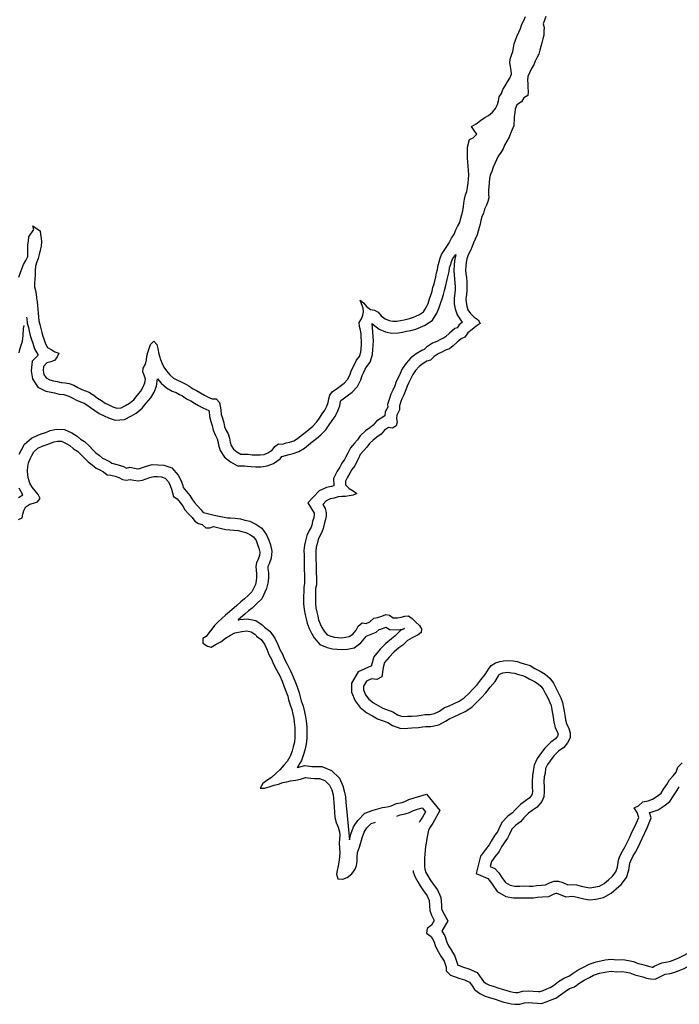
# Model space of a CAD drawing. Header units: feet. Extents: x 2324188 to 2324820, y 186207 to 186678.
# Tile 13 of 41: x 2324340 to 2324376, y 186354 to 186408. Entities that reach past the tile are written whole.
import ezdxf

# ---------------------------------------------------------------- set-up
doc = ezdxf.new("R2010")
doc.units = ezdxf.units.FT
doc.header["$MEASUREMENT"] = 0
doc.linetypes.add('waterex', pattern=[0])
doc.layers.add('UT_X_Water', color=133, linetype='waterex')

msp = doc.modelspace()

# ---------------------------------------------------------------- linework, layer by layer
at = {"layer": 'UT_X_Water'}
for points in [[(2324368.25, 186407.984), (2324368.172, 186407.788), (2324368.102, 186407.584), (2324368.149, 186407.388), (2324368.142, 186407.192), (2324368.126, 186406.98), (2324368.08, 186406.776), (2324368.017, 186406.565), (2324367.971, 186406.361), (2324367.916, 186406.164), (2324367.862, 186405.945), (2324367.752, 186405.749), (2324367.658, 186405.552), (2324367.588, 186405.356), (2324367.456, 186405.152), (2324367.346, 186404.932), (2324367.268, 186404.72), (2324367.237, 186404.524), (2324367.269, 186404.328), (2324367.269, 186404.132), (2324367.285, 186403.905), (2324367.262, 186403.693), (2324367.05, 186403.567), (2324366.91, 186403.348), (2324366.668, 186403.175), (2324366.582, 186402.955), (2324366.558, 186402.751), (2324366.527, 186402.555), (2324366.512, 186402.359), (2324366.504, 186402.147), (2324366.497, 186402.037)], [(2324366.585, 186406.711), (2324366.671, 186406.907), (2324366.78, 186407.135), (2324366.866, 186407.339), (2324366.936, 186407.582), (2324367.038, 186407.778), (2324367.131, 186407.99)], [(2324358.092, 186389.476), (2324358.17, 186389.719), (2324358.185, 186389.915), (2324358.201, 186390.119), (2324358.208, 186390.331), (2324358.2, 186390.527), (2324358.184, 186390.723), (2324358.153, 186390.919), (2324358.106, 186391.122), (2324358.09, 186391.334), (2324358.215, 186391.53), (2324358.285, 186391.727), (2324358.324, 186391.923), (2324358.292, 186392.119), (2324358.214, 186392.346), (2324358.143, 186392.55), (2324358.339, 186392.393), (2324358.488, 186392.197), (2324358.707, 186392.041), (2324358.91, 186392.01), (2324359.114, 186391.901), (2324359.286, 186391.697), (2324359.498, 186391.533), (2324359.709, 186391.447), (2324359.913, 186391.4), (2324360.124, 186391.416), (2324360.327, 186391.448), (2324360.531, 186391.487), (2324360.742, 186391.535), (2324360.953, 186391.59), (2324361.164, 186391.685), (2324361.368, 186391.763), (2324361.587, 186391.921), (2324361.735, 186392.156), (2324361.836, 186392.376), (2324361.914, 186392.627), (2324361.985, 186392.823), (2324362.047, 186393.035), (2324362.101, 186393.239), (2324362.156, 186393.435), (2324362.249, 186393.827), (2324362.296, 186394.031), (2324362.343, 186394.227), (2324362.374, 186394.447), (2324362.436, 186394.643), (2324362.491, 186394.839), (2324362.561, 186395.036), (2324362.702, 186395.255), (2324362.858, 186395.475), (2324362.983, 186395.679), (2324363.108, 186395.923), (2324363.248, 186396.142), (2324363.342, 186396.37), (2324363.443, 186396.566), (2324363.553, 186396.786), (2324363.623, 186397.021), (2324363.678, 186397.217), (2324363.716, 186397.414), (2324363.755, 186397.641), (2324363.786, 186397.837), (2324363.81, 186398.049), (2324363.864, 186398.276), (2324363.934, 186398.473), (2324363.981, 186398.692), (2324364.02, 186398.92), (2324364.035, 186399.131), (2324364.043, 186399.375), (2324364.027, 186399.633), (2324364.011, 186399.845), (2324363.995, 186400.065), (2324363.979, 186400.276), (2324363.978, 186400.88), (2324364.088, 186401.288), (2324364.291, 186401.39), (2324364.478, 186401.587), (2324364.345, 186401.79), (2324364.196, 186402.002), (2324364.446, 186402.151), (2324364.689, 186402.324), (2324364.923, 186402.497), (2324365.127, 186402.599), (2324365.338, 186402.78), (2324365.494, 186402.976), (2324365.611, 186403.204), (2324365.658, 186403.4), (2324365.697, 186403.612), (2324365.83, 186403.808), (2324365.908, 186404.012), (2324366.025, 186404.216), (2324366.15, 186404.436), (2324366.282, 186404.64), (2324366.368, 186404.852), (2324366.36, 186405.048), (2324366.321, 186405.276), (2324366.281, 186405.471), (2324366.305, 186405.668), (2324366.367, 186405.895), (2324366.445, 186406.091), (2324366.476, 186406.287), (2324366.523, 186406.499), (2324366.585, 186406.711)], [(2324366.497, 186402.037), (2324366.403, 186401.841), (2324366.317, 186401.621), (2324366.247, 186401.417), (2324366.122, 186401.198), (2324365.989, 186400.993), (2324365.919, 186400.797), (2324365.794, 186400.593), (2324365.646, 186400.389), (2324365.552, 186400.193), (2324365.466, 186399.989), (2324365.372, 186399.793), (2324365.295, 186399.557), (2324365.216, 186399.361), (2324365.178, 186399.165), (2324365.154, 186398.937), (2324365.139, 186398.741), (2324365.116, 186398.53), (2324365.116, 186398.318), (2324365.132, 186398.114), (2324365.093, 186397.918), (2324365.015, 186397.722), (2324364.913, 186397.502), (2324364.843, 186397.282), (2324364.75, 186397.086), (2324364.703, 186396.89), (2324364.664, 186396.694), (2324364.617, 186396.498), (2324364.563, 186396.302), (2324364.508, 186396.098), (2324364.399, 186395.878), (2324364.313, 186395.666), (2324364.227, 186395.47), (2324364.134, 186395.258), (2324364.016, 186395.022), (2324363.946, 186394.795), (2324363.907, 186394.599), (2324363.892, 186394.403), (2324363.877, 186394.191), (2324363.892, 186393.979), (2324363.916, 186393.783), (2324363.94, 186393.525), (2324363.948, 186393.321), (2324363.948, 186393.101), (2324363.925, 186392.858), (2324363.894, 186392.623), (2324363.902, 186392.427), (2324363.941, 186392.231), (2324364.004, 186392.027), (2324364.137, 186391.831), (2324364.349, 186391.62), (2324364.553, 186391.487), (2324364.662, 186391.283), (2324364.443, 186391.126), (2324364.224, 186390.961), (2324364.006, 186390.764), (2324363.834, 186390.529), (2324363.63, 186390.442), (2324363.419, 186390.269), (2324363.201, 186390.065), (2324362.997, 186389.908), (2324362.786, 186389.829), (2324362.583, 186389.719), (2324362.379, 186389.632), (2324362.168, 186389.491), (2324361.973, 186389.287), (2324361.762, 186389.223), (2324361.558, 186389.098), (2324361.34, 186388.933), (2324361.144, 186388.713), (2324360.996, 186388.501), (2324360.902, 186388.281), (2324360.793, 186388.061), (2324360.691, 186387.865), (2324360.621, 186387.661), (2324360.512, 186387.394), (2324360.41, 186387.182), (2324360.34, 186386.986), (2324360.278, 186386.79), (2324360.286, 186386.578), (2324360.13, 186386.296), (2324360.122, 186386.1), (2324360.154, 186385.904), (2324360.099, 186385.707), (2324359.896, 186385.589), (2324359.685, 186385.613), (2324359.466, 186385.471), (2324359.286, 186385.259), (2324359.044, 186385.086), (2324358.84, 186384.937), (2324358.637, 186384.74), (2324358.496, 186384.544), (2324358.317, 186384.34), (2324358.145, 186384.143), (2324358.043, 186383.939), (2324357.942, 186383.727), (2324357.84, 186383.531), (2324357.692, 186383.327), (2324357.583, 186383.131), (2324357.45, 186382.919), (2324357.333, 186382.699)], [(2324339.551, 186393.802), (2324339.644, 186394.054), (2324339.73, 186394.258), (2324339.816, 186394.493), (2324339.941, 186394.705), (2324340.042, 186394.933), (2324340.058, 186395.144), (2324340.057, 186395.348), (2324340.042, 186395.568), (2324340.088, 186395.764), (2324340.111, 186395.999), (2324340.377, 186396.392), (2324340.322, 186396.588), (2324340.518, 186396.447), (2324340.714, 186396.322), (2324340.745, 186396.126), (2324340.784, 186395.922), (2324340.8, 186395.726), (2324340.769, 186395.491), (2324340.723, 186395.263), (2324340.66, 186395.028), (2324340.606, 186394.824), (2324340.536, 186394.628), (2324340.473, 186394.392), (2324340.45, 186394.165), (2324340.442, 186393.93), (2324340.427, 186393.702), (2324340.412, 186393.483), (2324340.412, 186393.279), (2324340.459, 186393.083), (2324340.498, 186392.879), (2324340.522, 186392.683), (2324340.554, 186392.463), (2324340.57, 186392.267), (2324340.593, 186392.048), (2324340.609, 186391.852), (2324340.633, 186391.624), (2324340.657, 186391.421), (2324340.704, 186391.225), (2324340.759, 186391.013), (2324340.806, 186390.794), (2324340.869, 186390.598), (2324340.932, 186390.394), (2324341.002, 186390.167), (2324341.112, 186389.971), (2324341.316, 186389.861), (2324341.519, 186389.744), (2324341.731, 186389.658), (2324341.645, 186389.462), (2324341.504, 186389.266), (2324341.293, 186389.195), (2324341.089, 186389.132), (2324340.902, 186388.935), (2324340.879, 186388.723), (2324340.918, 186388.512), (2324341.043, 186388.316), (2324341.247, 186388.214), (2324341.451, 186388.168), (2324341.662, 186388.129), (2324341.865, 186388.067), (2324342.084, 186388.051), (2324342.296, 186388.012), (2324342.546, 186387.919), (2324342.765, 186387.802), (2324342.992, 186387.684), (2324343.196, 186387.606), (2324343.415, 186387.528), (2324343.431, 186387.513)], [(2324363.346, 186395.041), (2324363.319, 186394.953), (2324363.266, 186394.687), (2324363.248, 186394.451), (2324363.229, 186394.19), (2324363.249, 186393.916), (2324363.274, 186393.715), (2324363.295, 186393.482), (2324363.302, 186393.308), (2324363.302, 186393.131), (2324363.283, 186392.931), (2324363.246, 186392.652), (2324363.259, 186392.349), (2324363.315, 186392.072), (2324363.416, 186391.744), (2324363.638, 186391.417), (2324363.698, 186391.357), (2324363.524, 186391.2), (2324363.417, 186391.053), (2324363.292, 186391), (2324362.994, 186390.756), (2324362.782, 186390.558), (2324362.68, 186390.479), (2324362.518, 186390.418), (2324362.302, 186390.301), (2324362.07, 186390.203), (2324361.75, 186389.988), (2324361.624, 186389.856), (2324361.495, 186389.818), (2324361.193, 186389.631), (2324360.899, 186389.41), (2324360.637, 186389.114), (2324360.428, 186388.816), (2324360.315, 186388.552), (2324360.217, 186388.353), (2324360.096, 186388.12), (2324360.016, 186387.889), (2324359.921, 186387.656), (2324359.813, 186387.431), (2324359.728, 186387.193), (2324359.628, 186386.878), (2324359.634, 186386.733), (2324359.49, 186386.474), (2324359.482, 186386.251), (2324359.035, 186385.962), (2324358.845, 186385.738), (2324358.665, 186385.609), (2324358.423, 186385.431), (2324358.146, 186385.164), (2324357.99, 186384.946), (2324357.831, 186384.766), (2324357.604, 186384.506), (2324357.463, 186384.223), (2324357.364, 186384.015), (2324357.289, 186383.872), (2324357.147, 186383.675), (2324357.026, 186383.46), (2324356.89, 186383.243), (2324356.68, 186382.848)], [(2324358.673, 186389.174), (2324358.808, 186389.593), (2324358.829, 186389.865), (2324358.846, 186390.083), (2324358.855, 186390.332), (2324358.845, 186390.566), (2324358.787, 186391.288), (2324358.837, 186391.228), (2324359.172, 186390.968), (2324359.514, 186390.829), (2324359.864, 186390.749), (2324360.198, 186390.774), (2324360.439, 186390.812), (2324360.663, 186390.855), (2324360.895, 186390.907), (2324361.168, 186390.979), (2324361.413, 186391.088), (2324361.678, 186391.191), (2324362.066, 186391.47), (2324362.304, 186391.847), (2324362.441, 186392.144), (2324362.527, 186392.422), (2324362.599, 186392.623), (2324362.669, 186392.86), (2324362.725, 186393.069), (2324362.782, 186393.274), (2324362.878, 186393.68), (2324362.925, 186393.884), (2324362.978, 186394.107), (2324363.006, 186394.303), (2324363.055, 186394.459), (2324363.107, 186394.644), (2324363.145, 186394.749), (2324363.237, 186394.894), (2324363.342, 186395.041)], [(2324339.984, 186391.619), (2324339.991, 186391.554), (2324340.019, 186391.307), (2324340.077, 186391.068), (2324340.13, 186390.864), (2324340.181, 186390.627), (2324340.253, 186390.404), (2324340.315, 186390.203), (2324340.406, 186389.91), (2324340.603, 186389.558), (2324340.284, 186389.223), (2324340.226, 186388.699), (2324340.306, 186388.27), (2324340.596, 186387.818), (2324341.027, 186387.602), (2324341.32, 186387.535), (2324341.508, 186387.5), (2324341.747, 186387.427), (2324342.003, 186387.409), (2324342.123, 186387.387), (2324342.28, 186387.329), (2324342.465, 186387.23), (2324342.728, 186387.094), (2324342.972, 186387), (2324343.113, 186386.95)], [(2324339.574, 186389.685), (2324339.61, 186389.868), (2324339.668, 186390.05), (2324339.759, 186390.324), (2324339.791, 186390.622), (2324339.82, 186391.016), (2324339.843, 186391.164)], [(2324343.431, 186387.513), (2324343.642, 186387.387), (2324343.838, 186387.223), (2324344.057, 186387.082), (2324344.253, 186386.942), (2324344.464, 186386.848), (2324344.684, 186386.746), (2324344.895, 186386.668), (2324345.13, 186386.684), (2324345.372, 186386.818), (2324345.575, 186386.936), (2324345.81, 186387.133), (2324346.005, 186387.36), (2324346.208, 186387.604), (2324346.333, 186387.824), (2324346.419, 186388.043), (2324346.45, 186388.247), (2324346.387, 186388.459), (2324346.309, 186388.655), (2324346.332, 186388.851), (2324346.449, 186389.063), (2324346.504, 186389.298), (2324346.535, 186389.494), (2324346.589, 186389.698), (2324346.652, 186389.918), (2324346.73, 186390.13), (2324346.91, 186390.326), (2324347.066, 186390.13), (2324347.121, 186389.919), (2324347.161, 186389.707), (2324347.216, 186389.511), (2324347.263, 186389.315), (2324347.357, 186389.111), (2324347.459, 186388.9), (2324347.592, 186388.696), (2324347.772, 186388.493), (2324347.984, 186388.305), (2324348.187, 186388.188), (2324348.391, 186388.11), (2324348.61, 186387.992), (2324348.814, 186387.883), (2324349.009, 186387.742), (2324349.221, 186387.641), (2324349.448, 186387.508), (2324349.659, 186387.383), (2324349.863, 186387.273), (2324350.09, 186387.172), (2324350.293, 186387.188), (2324350.481, 186386.976), (2324350.513, 186386.772), (2324350.552, 186386.576), (2324350.576, 186386.333), (2324350.639, 186386.122), (2324350.71, 186385.871), (2324350.749, 186385.659), (2324350.835, 186385.463), (2324350.945, 186385.268), (2324351.023, 186385.032), (2324351.063, 186384.829), (2324351.118, 186384.633), (2324351.235, 186384.437), (2324351.431, 186384.288), (2324351.635, 186384.171), (2324351.846, 186384.171), (2324352.049, 186384.164), (2324352.253, 186384.133), (2324352.472, 186384.125), (2324352.699, 186384.126), (2324352.91, 186384.158), (2324353.114, 186384.236), (2324353.34, 186384.394), (2324353.497, 186384.59), (2324353.7, 186384.731), (2324353.903, 186384.716), (2324354.107, 186384.779), (2324354.31, 186384.819), (2324354.521, 186384.898), (2324354.724, 186385.023), (2324354.928, 186385.188), (2324355.139, 186385.354), (2324355.342, 186385.519), (2324355.553, 186385.699), (2324355.772, 186385.919), (2324355.928, 186386.131), (2324356.077, 186386.359), (2324356.217, 186386.555), (2324356.327, 186386.775), (2324356.397, 186386.971), (2324356.436, 186387.183), (2324356.49, 186387.379), (2324356.631, 186387.575), (2324356.834, 186387.701), (2324357.045, 186387.866), (2324357.272, 186388.031), (2324357.452, 186388.228), (2324357.576, 186388.471), (2324357.647, 186388.683), (2324357.74, 186388.879), (2324357.842, 186389.083), (2324357.943, 186389.279), (2324358.092, 186389.476)], [(2324347.107, 186388.27), (2324347.314, 186388.036), (2324347.604, 186387.778), (2324347.909, 186387.603), (2324348.122, 186387.521), (2324348.305, 186387.423), (2324348.471, 186387.334), (2324348.678, 186387.185), (2324348.917, 186387.07), (2324349.12, 186386.951), (2324349.342, 186386.82), (2324349.578, 186386.693), (2324349.899, 186386.549), (2324349.913, 186386.481), (2324349.939, 186386.209), (2324350.018, 186385.942), (2324350.08, 186385.724), (2324350.128, 186385.468), (2324350.257, 186385.175), (2324350.352, 186385.005), (2324350.397, 186384.868), (2324350.434, 186384.68), (2324350.519, 186384.375), (2324350.746, 186383.998), (2324351.073, 186383.749), (2324351.463, 186383.525), (2324351.835, 186383.525), (2324351.989, 186383.52), (2324352.193, 186383.489), (2324352.462, 186383.479), (2324352.748, 186383.48), (2324353.077, 186383.53), (2324353.418, 186383.662), (2324353.786, 186383.917), (2324353.878, 186384.032), (2324354.264, 186384.152), (2324354.486, 186384.195), (2324354.807, 186384.315), (2324355.1, 186384.496), (2324355.33, 186384.683), (2324355.541, 186384.848), (2324355.756, 186385.022), (2324355.993, 186385.225), (2324356.264, 186385.498), (2324356.459, 186385.763), (2324356.61, 186385.994), (2324356.772, 186386.221), (2324356.922, 186386.521), (2324357.023, 186386.803), (2324357.066, 186387.038), (2324357.081, 186387.095), (2324357.204, 186387.171), (2324357.434, 186387.351), (2324357.704, 186387.547), (2324357.987, 186387.856), (2324358.174, 186388.22), (2324358.247, 186388.441), (2324358.321, 186388.596), (2324358.418, 186388.791), (2324358.492, 186388.934), (2324358.673, 186389.174)], [(2324343.113, 186386.95), (2324343.268, 186386.859), (2324343.454, 186386.702), (2324343.694, 186386.548), (2324343.93, 186386.378), (2324344.198, 186386.26), (2324344.436, 186386.149), (2324344.801, 186386.014), (2324345.317, 186386.05), (2324345.69, 186386.256), (2324345.948, 186386.405), (2324346.266, 186386.672), (2324346.498, 186386.943), (2324346.741, 186387.234), (2324346.918, 186387.545), (2324347.047, 186387.875), (2324347.107, 186388.27)], [(2324339.582, 186384.172), (2324339.705, 186384.409), (2324339.871, 186384.709), (2324340.241, 186385.041), (2324340.596, 186385.207), (2324340.838, 186385.289), (2324341.022, 186385.353), (2324341.265, 186385.452), (2324341.614, 186385.534), (2324342.046, 186385.503), (2324342.443, 186385.323), (2324342.727, 186385.153), (2324342.915, 186384.98), (2324343.133, 186384.86), (2324343.403, 186384.6), (2324343.587, 186384.401), (2324343.758, 186384.243), (2324343.952, 186384.094), (2324344.116, 186383.953), (2324344.247, 186383.893), (2324344.535, 186383.749), (2324344.621, 186383.674), (2324344.968, 186383.59), (2324345.251, 186383.503), (2324345.418, 186383.414), (2324345.608, 186383.458), (2324345.945, 186383.384), (2324346.044, 186383.367), (2324346.152, 186383.39)], [(2324339.534, 186380.613), (2324339.738, 186380.707), (2324339.769, 186380.903), (2324339.823, 186381.1), (2324339.948, 186381.296), (2324340.159, 186381.437), (2324340.363, 186381.493), (2324340.574, 186381.564), (2324340.722, 186381.76), (2324340.62, 186381.971), (2324340.456, 186382.167), (2324340.291, 186382.371), (2324340.166, 186382.582), (2324340.079, 186382.833), (2324340.048, 186383.029), (2324340.04, 186383.264), (2324340.047, 186383.476), (2324340.094, 186383.703), (2324340.172, 186383.907), (2324340.274, 186384.104), (2324340.383, 186384.3), (2324340.602, 186384.496), (2324340.836, 186384.607), (2324341.048, 186384.677), (2324341.251, 186384.748), (2324341.462, 186384.835), (2324341.666, 186384.882), (2324341.885, 186384.867), (2324342.143, 186384.75), (2324342.339, 186384.633), (2324342.535, 186384.453), (2324342.746, 186384.336), (2324342.942, 186384.148), (2324343.13, 186383.944), (2324343.341, 186383.748), (2324343.545, 186383.592), (2324343.764, 186383.404), (2324343.968, 186383.31), (2324344.171, 186383.209), (2324344.367, 186383.037), (2324344.571, 186383.021), (2324344.798, 186382.967), (2324345.001, 186382.905), (2324345.205, 186382.795), (2324345.408, 186382.748), (2324345.611, 186382.796), (2324345.823, 186382.749), (2324346.058, 186382.71), (2324346.284, 186382.758)], [(2324346.072, 186383.368), (2324346.286, 186383.442), (2324346.503, 186383.51), (2324346.82, 186383.604), (2324347.141, 186383.593), (2324347.448, 186383.57), (2324347.892, 186383.417), (2324348.237, 186383.027), (2324348.403, 186382.709), (2324348.482, 186382.453), (2324348.512, 186382.357), (2324348.866, 186381.919), (2324349.019, 186381.686), (2324349.115, 186381.536), (2324349.268, 186381.371), (2324349.491, 186381.139), (2324349.594, 186380.996), (2324349.604, 186380.989), (2324350.191, 186380.855), (2324350.921, 186380.71), (2324351.083, 186380.697), (2324351.328, 186380.681), (2324351.625, 186380.642), (2324351.855, 186380.58), (2324352.135, 186380.518), (2324352.451, 186380.355), (2324352.787, 186380.135), (2324353.038, 186379.773), (2324353.159, 186379.488), (2324353.249, 186379.229), (2324353.325, 186378.887), (2324353.295, 186378.508), (2324353.182, 186378.19), (2324353.114, 186378.06), (2324353.111, 186378.031), (2324353.115, 186377.923), (2324353.149, 186377.706), (2324353.149, 186377.422), (2324353.117, 186377.151), (2324353.046, 186376.852), (2324352.781, 186376.298), (2324352.499, 186376.014), (2324352.261, 186375.793), (2324352.055, 186375.64), (2324351.859, 186375.451), (2324351.497, 186375.143)], [(2324346.284, 186382.758), (2324346.488, 186382.829), (2324346.691, 186382.892), (2324346.902, 186382.955), (2324347.106, 186382.947), (2324347.317, 186382.932), (2324347.521, 186382.862), (2324347.701, 186382.658), (2324347.803, 186382.463), (2324347.866, 186382.259), (2324347.928, 186382.063), (2324347.976, 186381.867), (2324348.179, 186381.742), (2324348.344, 186381.538), (2324348.477, 186381.335), (2324348.602, 186381.139), (2324348.798, 186380.927), (2324348.994, 186380.724), (2324349.135, 186380.528), (2324349.339, 186380.387), (2324349.542, 186380.341), (2324349.738, 186380.161), (2324349.949, 186380.161), (2324350.153, 186380.232), (2324350.38, 186380.177), (2324350.599, 186380.115), (2324350.834, 186380.068), (2324351.037, 186380.053), (2324351.264, 186380.038), (2324351.499, 186380.007), (2324351.702, 186379.952), (2324351.913, 186379.906), (2324352.125, 186379.796), (2324352.328, 186379.663), (2324352.47, 186379.46), (2324352.556, 186379.256), (2324352.626, 186379.052), (2324352.674, 186378.841), (2324352.658, 186378.645), (2324352.588, 186378.448), (2324352.487, 186378.252), (2324352.463, 186378.056), (2324352.471, 186377.86), (2324352.503, 186377.656), (2324352.503, 186377.46), (2324352.48, 186377.264), (2324352.433, 186377.068), (2324352.246, 186376.676), (2324352.05, 186376.479), (2324351.847, 186376.291), (2324351.636, 186376.133), (2324351.425, 186375.929), (2324351.019, 186375.583), (2324350.815, 186375.395), (2324350.612, 186375.23), (2324350.409, 186375.033), (2324350.214, 186374.837), (2324350.073, 186374.633), (2324349.901, 186374.436), (2324349.753, 186374.24)], [(2324356.68, 186382.848), (2324356.697, 186382.439), (2324356.571, 186382.401), (2324356.313, 186382.353), (2324355.91, 186382.165), (2324355.297, 186381.522), (2324355.636, 186380.963), (2324355.642, 186380.94), (2324355.637, 186380.871), (2324355.609, 186380.71), (2324355.55, 186380.509), (2324355.509, 186380.306), (2324355.466, 186380.195), (2324355.367, 186380.017), (2324355.236, 186379.733), (2324355.167, 186379.443), (2324355.114, 186379.223), (2324355.067, 186378.927), (2324355.087, 186378.672), (2324355.088, 186377.847), (2324355.105, 186377.639), (2324355.112, 186377.461), (2324355.113, 186377.126), (2324355.066, 186376.93), (2324355.066, 186376.669), (2324355.059, 186376.449), (2324355.059, 186376.015), (2324355.089, 186375.706), (2324355.147, 186375.427), (2324355.206, 186375.206), (2324355.245, 186374.965), (2324355.37, 186374.671), (2324355.49, 186374.431), (2324355.641, 186374.169), (2324355.937, 186373.799)], [(2324339.546, 186381.804), (2324339.783, 186381.962), (2324339.577, 186382.31)], [(2324357.333, 186382.699), (2324357.341, 186382.503), (2324357.537, 186382.292), (2324357.756, 186382.174), (2324357.952, 186382.026), (2324357.748, 186381.939), (2324357.545, 186381.9), (2324357.341, 186381.868), (2324357.138, 186381.868), (2324356.935, 186381.836), (2324356.723, 186381.773), (2324356.512, 186381.733), (2324356.293, 186381.631), (2324356.106, 186381.434), (2324356.239, 186381.215), (2324356.294, 186380.996), (2324356.279, 186380.792), (2324356.24, 186380.564), (2324356.177, 186380.352), (2324356.131, 186380.125), (2324356.053, 186379.921), (2324355.943, 186379.725), (2324355.85, 186379.521), (2324355.795, 186379.293), (2324355.748, 186379.097), (2324355.717, 186378.901), (2324355.733, 186378.697), (2324355.734, 186377.874), (2324355.75, 186377.678), (2324355.758, 186377.474), (2324355.759, 186377.05), (2324355.712, 186376.854), (2324355.712, 186376.658), (2324355.704, 186376.439), (2324355.705, 186376.047), (2324355.729, 186375.803), (2324355.776, 186375.576), (2324355.839, 186375.341), (2324355.87, 186375.145), (2324355.957, 186374.941), (2324356.059, 186374.738), (2324356.176, 186374.534), (2324356.333, 186374.338)], [(2324357.729, 186374.37), (2324357.913, 186374.592), (2324358.03, 186374.812), (2324358.241, 186374.992), (2324358.46, 186374.954), (2324358.664, 186375.032), (2324358.883, 186375.237), (2324359.086, 186375.268), (2324359.321, 186375.355), (2324359.532, 186375.442), (2324359.735, 186375.403), (2324359.939, 186375.262), (2324360.166, 186375.255), (2324360.369, 186375.294), (2324360.573, 186375.349), (2324360.776, 186375.373), (2324360.972, 186375.225), (2324361.168, 186375.021), (2324361.363, 186374.849), (2324361.481, 186374.653), (2324361.463, 186374.463)], [(2324351.496, 186375.14), (2324351.589, 186375.161), (2324351.992, 186375.198), (2324352.451, 186375.114), (2324352.81, 186374.87), (2324352.924, 186374.757)], [(2324352.939, 186374.742), (2324353.223, 186374.527), (2324353.484, 186374.149), (2324353.657, 186373.806), (2324353.758, 186373.539), (2324353.902, 186373.285), (2324354.011, 186373.003), (2324354.155, 186372.733), (2324354.343, 186372.379), (2324354.489, 186372.055), (2324354.61, 186371.741), (2324354.704, 186371.497), (2324354.819, 186371.169), (2324354.864, 186370.959), (2324354.933, 186370.732), (2324355.039, 186370.453), (2324355.109, 186370.147), (2324355.169, 186369.871), (2324355.191, 186369.646), (2324355.23, 186369.33), (2324355.235, 186369.011), (2324355.231, 186368.704), (2324355.196, 186368.385), (2324355.124, 186368.062), (2324355.047, 186367.82), (2324354.943, 186367.5)], [(2324358.173, 186373.894), (2324358.452, 186374.23), (2324358.471, 186374.265), (2324359.013, 186374.475), (2324359.178, 186374.629), (2324359.249, 186374.64), (2324359.545, 186374.749), (2324359.728, 186374.623), (2324360.218, 186374.607), (2324360.516, 186374.665), (2324360.546, 186374.673)], [(2324349.753, 186374.24), (2324349.58, 186374.141), (2324349.568, 186373.881), (2324349.83, 186373.72), (2324350.027, 186373.66), (2324350.306, 186373.83), (2324350.556, 186373.952), (2324350.811, 186374.153), (2324351.083, 186374.315), (2324351.317, 186374.437)], [(2324351.317, 186374.437), (2324351.691, 186374.521), (2324351.963, 186374.547), (2324352.201, 186374.503), (2324352.397, 186374.37), (2324352.468, 186374.3)], [(2324352.468, 186374.3), (2324352.496, 186374.267), (2324352.75, 186374.075), (2324352.927, 186373.818), (2324353.065, 186373.545), (2324353.171, 186373.264), (2324353.317, 186373.007), (2324353.423, 186372.734), (2324353.585, 186372.43), (2324353.763, 186372.094), (2324353.893, 186371.806), (2324354.008, 186371.509), (2324354.098, 186371.274), (2324354.196, 186370.993), (2324354.239, 186370.797), (2324354.321, 186370.523), (2324354.42, 186370.265), (2324354.479, 186370.007), (2324354.53, 186369.772), (2324354.548, 186369.576), (2324354.584, 186369.285), (2324354.589, 186369.01), (2324354.585, 186368.743), (2324354.558, 186368.491), (2324354.499, 186368.23), (2324354.432, 186368.017), (2324354.35, 186367.764)], [(2324356.333, 186374.338), (2324356.536, 186374.259), (2324356.738, 186374.208), (2324356.94, 186374.188), (2324357.142, 186374.178), (2324357.345, 186374.198), (2324357.547, 186374.239), (2324357.729, 186374.37)], [(2324360.546, 186374.673), (2324360.333, 186374.563), (2324360.024, 186374.262), (2324359.845, 186374.12), (2324359.526, 186373.861), (2324359.227, 186373.552), (2324358.881, 186373.135), (2324358.762, 186372.675), (2324358.757, 186372.644), (2324358.032, 186372.326), (2324357.665, 186371.704), (2324357.673, 186371.21), (2324357.857, 186370.738), (2324358.145, 186370.374), (2324358.5, 186370.085), (2324358.812, 186369.926), (2324359.087, 186369.763), (2324359.637, 186369.553), (2324359.902, 186369.393), (2324360.352, 186369.242), (2324360.73, 186369.26), (2324360.956, 186369.263), (2324361.305, 186369.287), (2324361.55, 186369.318), (2324361.708, 186369.345), (2324361.991, 186369.341), (2324362.418, 186369.437), (2324362.779, 186369.631), (2324363.011, 186369.785), (2324363.201, 186369.847), (2324363.542, 186370.021), (2324363.846, 186370.166), (2324364.206, 186370.401), (2324364.521, 186370.708), (2324364.732, 186370.926), (2324364.976, 186371.17), (2324365.214, 186371.485), (2324365.479, 186371.795), (2324365.659, 186372.11), (2324365.707, 186372.175), (2324365.772, 186372.215), (2324365.903, 186372.256), (2324366.035, 186372.284), (2324366.164, 186372.295), (2324366.379, 186372.268), (2324366.532, 186372.249), (2324366.752, 186372.173), (2324366.966, 186372.117), (2324367.123, 186372.072), (2324367.327, 186371.936), (2324367.622, 186371.79), (2324367.826, 186371.672), (2324367.977, 186371.539), (2324368.103, 186371.376), (2324368.204, 186371.155), (2324368.347, 186370.895), (2324368.469, 186370.654), (2324368.529, 186370.484), (2324368.571, 186370.254), (2324368.607, 186370.05), (2324368.646, 186369.859), (2324368.684, 186369.578), (2324368.758, 186369.289), (2324368.885, 186369.012), (2324368.921, 186368.892), (2324368.882, 186368.824), (2324368.762, 186368.672), (2324368.518, 186368.489), (2324368.191, 186368.17), (2324367.959, 186367.864), (2324367.771, 186367.608), (2324367.605, 186367.247), (2324367.56, 186366.916), (2324367.51, 186366.682), (2324367.495, 186366.341), (2324367.5, 186366.037), (2324367.511, 186365.815), (2324367.497, 186365.675), (2324367.464, 186365.592), (2324367.328, 186365.435), (2324367.128, 186365.296), (2324366.88, 186365.108), (2324366.577, 186364.803), (2324366.433, 186364.636), (2324366.18, 186364.467), (2324365.854, 186364.116), (2324365.689, 186363.77), (2324365.603, 186363.609), (2324365.471, 186363.43), (2324365.265, 186363.104), (2324365.162, 186362.896), (2324364.962, 186362.656), (2324364.68, 186362.281), (2324364.455, 186361.34), (2324365.083, 186361.077)], [(2324361.463, 186374.463), (2324361.302, 186374.336), (2324360.967, 186374.164), (2324360.714, 186374.033), (2324360.451, 186373.777), (2324360.25, 186373.617), (2324359.963, 186373.384), (2324359.709, 186373.12), (2324359.47, 186372.833), (2324359.396, 186372.549), (2324359.361, 186372.297), (2324359.31, 186372.052), (2324359.046, 186371.899), (2324358.763, 186371.941), (2324358.482, 186371.818), (2324358.314, 186371.533), (2324358.317, 186371.336), (2324358.424, 186371.063), (2324358.608, 186370.83), (2324358.854, 186370.629), (2324359.123, 186370.492), (2324359.369, 186370.347), (2324359.921, 186370.136), (2324360.175, 186369.983), (2324360.443, 186369.893), (2324360.71, 186369.905), (2324360.929, 186369.909), (2324361.243, 186369.93), (2324361.454, 186369.957), (2324361.657, 186369.992), (2324361.924, 186369.988), (2324362.19, 186370.048), (2324362.447, 186370.186), (2324362.726, 186370.371), (2324362.953, 186370.445), (2324363.256, 186370.6), (2324363.529, 186370.73), (2324363.8, 186370.908), (2324364.063, 186371.164), (2324364.271, 186371.379), (2324364.487, 186371.595), (2324364.71, 186371.89), (2324364.949, 186372.169), (2324365.117, 186372.462), (2324365.263, 186372.661), (2324365.504, 186372.807), (2324365.738, 186372.882), (2324365.941, 186372.924), (2324366.176, 186372.944), (2324366.459, 186372.909), (2324366.679, 186372.881), (2324366.94, 186372.791), (2324367.137, 186372.74), (2324367.397, 186372.665), (2324367.65, 186372.496), (2324367.927, 186372.359), (2324368.204, 186372.199), (2324368.451, 186371.983), (2324368.659, 186371.711), (2324368.781, 186371.446), (2324368.919, 186371.196), (2324369.064, 186370.908), (2324369.155, 186370.65), (2324369.206, 186370.368), (2324369.241, 186370.172), (2324369.284, 186369.968), (2324369.319, 186369.701), (2324369.369, 186369.506), (2324369.491, 186369.24), (2324369.566, 186368.99), (2324369.57, 186368.723), (2324369.418, 186368.461), (2324369.218, 186368.206), (2324368.939, 186367.997), (2324368.676, 186367.741), (2324368.476, 186367.478), (2324368.33, 186367.279), (2324368.232, 186367.065), (2324368.197, 186366.805), (2324368.153, 186366.6), (2324368.141, 186366.332), (2324368.146, 186366.057), (2324368.158, 186365.798), (2324368.131, 186365.522), (2324368.025, 186365.253), (2324367.764, 186364.95), (2324367.507, 186364.773), (2324367.306, 186364.62), (2324367.051, 186364.365), (2324366.866, 186364.149), (2324366.602, 186363.972), (2324366.394, 186363.748), (2324366.265, 186363.479), (2324366.151, 186363.265), (2324366.005, 186363.066), (2324365.829, 186362.788), (2324365.707, 186362.542), (2324365.469, 186362.255), (2324365.277, 186362), (2324365.211, 186361.724), (2324365.463, 186361.618)], [(2324355.937, 186373.799), (2324356.34, 186373.642), (2324356.627, 186373.57), (2324356.892, 186373.544), (2324357.159, 186373.53), (2324357.44, 186373.559), (2324357.811, 186373.633), (2324358.173, 186373.894)], [(2324354.35, 186367.764), (2324354.304, 186367.685), (2324354.159, 186367.446), (2324353.99, 186367.239), (2324353.774, 186366.984), (2324353.573, 186366.8), (2324353.318, 186366.568), (2324353.054, 186366.406), (2324352.837, 186366.237), (2324352.692, 186365.991), (2324352.935, 186365.987), (2324353.177, 186366.054), (2324353.45, 186366.145), (2324353.685, 186366.204), (2324353.934, 186366.287), (2324354.145, 186366.338), (2324354.349, 186366.38), (2324354.63, 186366.416), (2324354.896, 186366.484), (2324355.17, 186366.559), (2324355.445, 186366.524), (2324355.649, 186366.512), (2324355.931, 186366.516), (2324356.208, 186366.403), (2324356.471, 186366.148), (2324356.592, 186365.89), (2324356.659, 186365.632), (2324356.694, 186365.436), (2324356.706, 186365.185), (2324356.725, 186364.988), (2324356.738, 186364.666), (2324356.765, 186364.392), (2324356.833, 186364.125), (2324356.946, 186363.868), (2324357.005, 186363.617), (2324357.024, 186363.413), (2324357.02, 186363.208), (2324357, 186362.988), (2324357.012, 186362.721), (2324357.032, 186362.477), (2324357.02, 186362.241), (2324356.985, 186361.966), (2324356.941, 186361.768), (2324356.89, 186361.508), (2324356.846, 186361.303), (2324356.913, 186361.052), (2324357.188, 186361.025), (2324357.43, 186361.116), (2324357.678, 186361.324), (2324357.862, 186361.579), (2324357.945, 186361.785), (2324357.965, 186361.998), (2324357.969, 186362.257), (2324357.996, 186362.486), (2324358.109, 186362.77), (2324358.176, 186363.023), (2324358.242, 186363.292), (2324358.347, 186363.592), (2324358.508, 186363.823), (2324358.74, 186364.07), (2324358.968, 186364.143)], [(2324354.943, 186367.5), (2324354.86, 186367.355), (2324354.705, 186367.102), (2324354.731, 186367.108), (2324355.123, 186367.216), (2324355.505, 186367.168), (2324355.663, 186367.158), (2324356.053, 186367.164), (2324356.568, 186366.953), (2324357.004, 186366.53), (2324357.202, 186366.111), (2324357.291, 186365.769), (2324357.337, 186365.508), (2324357.35, 186365.231), (2324357.548, 186363.174), (2324357.55, 186363.183), (2324357.623, 186363.476), (2324357.767, 186363.889), (2324358.005, 186364.23), (2324358.383, 186364.634), (2324358.85, 186364.783), (2324359.091, 186364.865), (2324359.354, 186364.928), (2324359.611, 186364.971), (2324359.822, 186365.027), (2324360.119, 186365.148), (2324360.416, 186365.211), (2324360.571, 186365.266), (2324360.794, 186365.378), (2324361.072, 186365.463), (2324361.753, 186365.655), (2324362.473, 186364.767), (2324362.084, 186364.073), (2324361.94, 186363.865), (2324361.858, 186363.698), (2324361.818, 186363.521), (2324361.764, 186363.249), (2324361.724, 186363), (2324361.699, 186362.814), (2324361.68, 186362.618), (2324361.653, 186362.378), (2324361.642, 186362.203), (2324361.632, 186361.945), (2324361.636, 186361.728), (2324361.657, 186361.578), (2324361.717, 186361.403), (2324361.825, 186361.211), (2324361.955, 186361.005), (2324362.108, 186360.758), (2324362.342, 186360.453), (2324362.534, 186360.031), (2324362.563, 186359.624), (2324362.572, 186359.437), (2324362.609, 186359.323), (2324362.904, 186358.77), (2324362.576, 186358.194), (2324362.742, 186357.945), (2324362.848, 186357.608)], [(2324365.463, 186361.618), (2324365.687, 186361.37), (2324365.856, 186361.129), (2324366.04, 186360.857), (2324366.294, 186360.712), (2324366.554, 186360.661), (2324366.828, 186360.658), (2324367.04, 186360.669), (2324367.33, 186360.658), (2324367.526, 186360.661), (2324367.73, 186360.688), (2324368.012, 186360.709), (2324368.224, 186360.72), (2324368.441, 186360.834), (2324368.699, 186360.924), (2324368.934, 186360.92), (2324369.163, 186360.845), (2324369.439, 186360.732), (2324369.714, 186360.752), (2324369.918, 186360.716), (2324370.162, 186360.658), (2324370.438, 186360.599), (2324370.642, 186360.563), (2324370.854, 186360.59), (2324371.159, 186360.65), (2324371.415, 186360.796), (2324371.655, 186361.005), (2324371.872, 186361.189), (2324372.049, 186361.436), (2324372.139, 186361.681), (2324372.195, 186362.075), (2324372.278, 186362.281), (2324372.407, 186362.558), (2324372.56, 186362.82), (2324372.674, 186363.034), (2324372.796, 186363.28), (2324372.894, 186363.509), (2324373.175, 186364.096), (2324373.296, 186364.397), (2324373.221, 186364.655), (2324373.044, 186364.919), (2324373.293, 186365.034), (2324373.525, 186365.25), (2324373.814, 186365.302), (2324374.056, 186365.384), (2324374.297, 186365.553), (2324374.514, 186365.714), (2324374.652, 186365.929), (2324374.836, 186366.191), (2324374.981, 186366.437), (2324375.173, 186366.661), (2324375.327, 186366.86), (2324375.433, 186367.121), (2324375.664, 186367.369)], [(2324365.083, 186361.076), (2324365.181, 186360.967), (2324365.324, 186360.762), (2324365.59, 186360.371), (2324366.065, 186360.098), (2324366.487, 186360.016), (2324366.841, 186360.011), (2324367.045, 186360.022), (2324367.323, 186360.012), (2324367.574, 186360.016), (2324367.796, 186360.045), (2324368.053, 186360.064), (2324368.398, 186360.082), (2324368.699, 186360.24), (2324368.804, 186360.277), (2324368.826, 186360.276), (2324368.94, 186360.239), (2324369.335, 186360.077), (2324369.681, 186360.102), (2324369.787, 186360.084), (2324370.02, 186360.028), (2324370.315, 186359.965), (2324370.627, 186359.91), (2324370.957, 186359.952), (2324371.387, 186360.037), (2324371.79, 186360.266), (2324372.076, 186360.515), (2324372.351, 186360.748), (2324372.625, 186361.131), (2324372.768, 186361.522), (2324372.823, 186361.906), (2324372.871, 186362.024), (2324372.98, 186362.259), (2324373.124, 186362.505), (2324373.249, 186362.739), (2324373.382, 186363.009), (2324373.482, 186363.243), (2324373.766, 186363.836), (2324373.978, 186364.363), (2324373.892, 186364.659), (2324373.977, 186364.675), (2324374.352, 186364.803), (2324374.675, 186365.03), (2324374.993, 186365.266), (2324375.188, 186365.569), (2324375.379, 186365.841), (2324375.508, 186366.059)], [(2324360.135, 186364.457), (2324360.309, 186364.529), (2324360.591, 186364.588), (2324360.825, 186364.671), (2324361.035, 186364.776), (2324361.254, 186364.843), (2324361.519, 186364.918), (2324361.695, 186364.701), (2324361.535, 186364.415), (2324361.382, 186364.192), (2324361.342, 186364.111)], [(2324361.016, 186361.496), (2324361.026, 186361.427), (2324361.125, 186361.138), (2324361.27, 186360.88), (2324361.407, 186360.663), (2324361.576, 186360.39), (2324361.784, 186360.118), (2324361.898, 186359.869), (2324361.918, 186359.586), (2324361.931, 186359.319), (2324362.013, 186359.069), (2324362.167, 186358.78), (2324362.022, 186358.526), (2324361.781, 186358.349), (2324361.754, 186358.089), (2324361.993, 186357.905), (2324362.153, 186357.664), (2324362.244, 186357.374)], [(2324374.063, 186356.24), (2324374.146, 186356.304), (2324374.559, 186356.483), (2324374.878, 186356.535), (2324375.021, 186356.571), (2324375.26, 186356.659), (2324375.49, 186356.759), (2324375.776, 186356.904), (2324376.101, 186357.069), (2324376.392, 186357.139), (2324376.585, 186357.229), (2324376.856, 186357.327), (2324377.005, 186357.413), (2324377.184, 186357.54), (2324377.393, 186357.749), (2324377.652, 186357.946), (2324378.009, 186358.316), (2324378.186, 186358.562), (2324378.412, 186358.864), (2324378.858, 186359.18), (2324379.038, 186359.265), (2324379.167, 186359.421), (2324379.227, 186359.514)], [(2324374.416, 186355.696), (2324374.478, 186355.744), (2324374.743, 186355.858), (2324375.009, 186355.902), (2324375.212, 186355.953), (2324375.5, 186356.059), (2324375.765, 186356.174), (2324376.069, 186356.328), (2324376.326, 186356.458), (2324376.607, 186356.526), (2324376.833, 186356.632), (2324377.129, 186356.739), (2324377.355, 186356.868), (2324377.603, 186357.046), (2324377.819, 186357.261), (2324378.083, 186357.462), (2324378.507, 186357.902), (2324378.706, 186358.18), (2324378.868, 186358.395), (2324379.186, 186358.621), (2324379.443, 186358.743), (2324379.689, 186359.038), (2324379.857, 186359.3)], [(2324362.848, 186357.608), (2324362.943, 186357.402), (2324363.083, 186357.178), (2324363.294, 186356.839), (2324363.452, 186356.356), (2324363.452, 186356.352), (2324363.517, 186356.328), (2324363.764, 186356.25), (2324364.053, 186356.156), (2324364.512, 186355.948), (2324364.762, 186355.598), (2324364.849, 186355.469), (2324364.999, 186355.349), (2324365.171, 186355.261), (2324365.368, 186355.203), (2324365.685, 186355.109), (2324365.932, 186355.021), (2324366.118, 186354.969), (2324366.295, 186354.922), (2324366.464, 186354.886), (2324366.588, 186354.868), (2324366.736, 186354.871), (2324366.979, 186354.932), (2324367.297, 186354.96), (2324367.558, 186354.945), (2324367.85, 186354.926), (2324367.925, 186354.921), (2324368.092, 186354.975), (2324368.293, 186355.061), (2324368.487, 186355.129), (2324368.665, 186355.254), (2324368.925, 186355.456), (2324369.256, 186355.667), (2324369.493, 186355.748), (2324369.671, 186355.884), (2324370.005, 186356.101), (2324370.32, 186356.265), (2324370.597, 186356.4), (2324370.976, 186356.53), (2324371.237, 186356.593), (2324371.479, 186356.634), (2324371.796, 186356.671), (2324372.126, 186356.643), (2324372.44, 186356.656), (2324372.741, 186356.615), (2324373.013, 186356.544), (2324373.27, 186356.442), (2324373.455, 186356.401), (2324373.702, 186356.341), (2324373.896, 186356.274), (2324374.037, 186356.242), (2324374.063, 186356.24)], [(2324362.244, 186357.374), (2324362.374, 186357.093), (2324362.535, 186356.836), (2324362.704, 186356.564), (2324362.812, 186356.236), (2324362.823, 186356.039), (2324363.046, 186355.815), (2324363.306, 186355.717), (2324363.567, 186355.635), (2324363.819, 186355.552), (2324364.088, 186355.431), (2324364.232, 186355.229), (2324364.369, 186355.027), (2324364.647, 186354.803), (2324364.932, 186354.659), (2324365.184, 186354.584), (2324365.483, 186354.495), (2324365.736, 186354.405), (2324365.949, 186354.345), (2324366.146, 186354.293), (2324366.35, 186354.25), (2324366.547, 186354.221), (2324366.821, 186354.226), (2324367.087, 186354.293), (2324367.306, 186354.313), (2324367.518, 186354.3), (2324367.809, 186354.282), (2324368.005, 186354.269), (2324368.318, 186354.369), (2324368.528, 186354.459), (2324368.785, 186354.549), (2324369.049, 186354.734), (2324369.297, 186354.927), (2324369.538, 186355.081), (2324369.803, 186355.171), (2324370.043, 186355.356), (2324370.331, 186355.542), (2324370.611, 186355.688), (2324370.844, 186355.802), (2324371.156, 186355.909), (2324371.367, 186355.96), (2324371.571, 186355.995), (2324371.806, 186356.022), (2324372.112, 186355.996), (2324372.41, 186356.009), (2324372.615, 186355.98), (2324372.812, 186355.929), (2324373.08, 186355.823), (2324373.308, 186355.772), (2324373.521, 186355.72), (2324373.718, 186355.653), (2324373.939, 186355.601), (2324374.198, 186355.582), (2324374.416, 186355.696)]]:
    msp.add_lwpolyline(points, dxfattribs=at)

doc.saveas('drawing.dxf')
